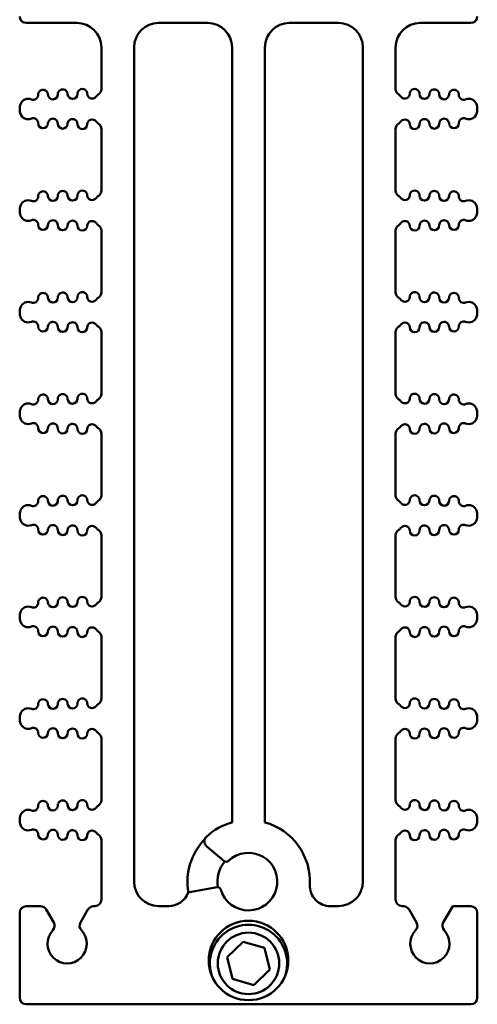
# Model space of a CAD drawing. Header units: inches. Extents: x 1.3 to 23.1, y 0.4 to 18.6.
# Tile 1 of 17: x 9.9 to 11.3, y 0.4 to 3.4. Entities that reach past the tile are written whole.
import ezdxf

# ---------------------------------------------------------------- set-up
doc = ezdxf.new("R2010")
doc.units = ezdxf.units.IN
doc.header["$LTSCALE"] = 0.8
doc.header["$MEASUREMENT"] = 0
doc.layers.add('Visible (ANSI)', color=7, linetype='Continuous', lineweight=50)

msp = doc.modelspace()

# ---------------------------------------------------------------- linework, layer by layer
at = {"layer": 'Visible (ANSI)'}
for p, q in [((9.8774, 3.4085), (10.0324, 3.4085)), ((10.2824, 3.4085), (10.4324, 3.4085)), ((10.6824, 3.4085), (10.8324, 3.4085)), ((11.0824, 3.4085), (11.2374, 3.4085)), ((10.1074, 3.3335), (10.1074, 3.2065)), ((10.2074, 0.7835), (10.2074, 3.3335)), ((10.5074, 3.3335), (10.5074, 0.9647)), ((10.6074, 0.9647), (10.6074, 3.3335)), ((10.9074, 3.3335), (10.9074, 0.7835)), ((11.0074, 3.2065), (11.0074, 3.3335)), ((9.8574, 3.1462), (9.8574, 3.1446)), ((11.2574, 3.1462), (11.2574, 3.1446)), ((10.1074, 3.0843), (10.1074, 2.896)), ((11.0074, 2.896), (11.0074, 3.0843)), ((9.8574, 2.8357), (9.8574, 2.834)), ((11.2574, 2.8357), (11.2574, 2.834)), ((10.1074, 2.7737), (10.1074, 2.5854)), ((11.0074, 2.5854), (11.0074, 2.7737)), ((9.8574, 2.5251), (9.8574, 2.5234)), ((11.2574, 2.5251), (11.2574, 2.5234)), ((10.1074, 2.4632), (10.1074, 2.2749)), ((11.0074, 2.2749), (11.0074, 2.4632)), ((9.8574, 2.2146), (9.8574, 2.2129)), ((11.2574, 2.2146), (11.2574, 2.2129)), ((10.1074, 2.1526), (10.1074, 1.9643)), ((11.0074, 1.9643), (11.0074, 2.1526)), ((9.8574, 1.904), (9.8574, 1.9023)), ((11.2574, 1.904), (11.2574, 1.9023)), ((10.1074, 1.842), (10.1074, 1.6538)), ((11.0074, 1.6538), (11.0074, 1.842)), ((9.8574, 1.5935), (9.8574, 1.5918)), ((11.2574, 1.5935), (11.2574, 1.5918)), ((10.1074, 1.5315), (10.1074, 1.3432)), ((11.0074, 1.3432), (11.0074, 1.5315)), ((9.8574, 1.2829), (9.8574, 1.2812)), ((11.2574, 1.2829), (11.2574, 1.2812)), ((10.1074, 1.2209), (10.1074, 1.0327)), ((11.0074, 1.0327), (11.0074, 1.2209)), ((9.8574, 0.9724), (9.8574, 0.9707)), ((11.2574, 0.9724), (11.2574, 0.9707)), ((10.1074, 0.9104), (10.1074, 0.7285)), ((11.0074, 0.7285), (11.0074, 0.9104)), ((10.4299, 0.8909), (10.483, 0.8464)), ((10.4615, 0.7662), (10.3723, 0.7505)), ((9.9211, 0.7085), (9.8774, 0.7085)), ((9.9615, 0.6584), (9.9384, 0.6985)), ((10.0664, 0.6985), (10.0433, 0.6584)), ((10.0874, 0.7085), (10.0837, 0.7085)), ((10.3133, 0.7085), (10.2824, 0.7085)), ((10.8324, 0.7085), (10.8076, 0.7085)), ((11.0311, 0.7085), (11.0274, 0.7085)), ((11.0715, 0.6584), (11.0484, 0.6985)), ((11.1822, 0.7085), (11.1533, 0.6584)), ((11.2374, 0.7085), (11.1822, 0.7085)), ((9.8574, 0.6885), (9.8574, 0.4285)), ((11.2574, 0.6885), (11.2574, 0.4285)), ((10.4919, 0.5523), (10.541, 0.5996)), ((10.541, 0.5996), (10.6065, 0.5808)), ((10.6065, 0.5808), (10.6229, 0.5146)), ((10.5083, 0.4861), (10.4919, 0.5523)), ((10.6229, 0.5146), (10.5738, 0.4673)), ((10.5738, 0.4673), (10.5083, 0.4861)), ((9.8774, 0.4085), (11.2374, 0.4085))]:
    msp.add_line(p, q, dxfattribs=at)
for centre, radius in [((10.5574, 0.5425), 0.1215), ((10.5574, 0.5335), 0.094)]:
    msp.add_circle(centre, radius, dxfattribs=at)
for centre, radius, start, end in [((9.8774, 3.4285), 0.02, 180, 270), ((10.0324, 3.3335), 0.075, 0, 90), ((10.2824, 3.3335), 0.075, 90, 180), ((10.4324, 3.3335), 0.075, 0, 90), ((10.6824, 3.3335), 0.075, 90, 180), ((10.8324, 3.3335), 0.075, 0, 90), ((11.0824, 3.3335), 0.075, 90, 180), ((11.2374, 3.4285), 0.02, 270, 0), ((9.929, 3.1893), 0.015, 1.1458, 181.1458), ((9.989, 3.1905), 0.015, 1.1458, 181.1458), ((10.019, 3.1911), 0.015, 181.1458, 1.1458), ((10.049, 3.1917), 0.015, 1.1458, 181.1458), ((10.079, 3.1923), 0.015, 181.1458, 322.7888), ((10.0874, 3.2065), 0.02, 301.4376, 0), ((11.0274, 3.2065), 0.02, 180, 238.5624), ((11.0358, 3.1923), 0.015, 217.2112, 358.8542), ((11.0658, 3.1917), 0.015, 358.8542, 178.8542), ((11.0958, 3.1911), 0.015, 178.8542, 358.8542), ((11.1258, 3.1905), 0.015, 358.8542, 178.8542), ((11.1858, 3.1893), 0.015, 358.8542, 178.8542), ((9.8834, 3.1519), 0.025, 66.8961, 160.9922), ((9.8991, 3.1887), 0.015, 246.8961, 1.1458), ((9.959, 3.1899), 0.015, 181.1458, 1.1458), ((10.1109, 3.1681), 0.025, 121.4376, 142.7888), ((11.0039, 3.1681), 0.025, 37.2112, 58.5624), ((11.1558, 3.1899), 0.015, 178.8542, 358.8542), ((11.2158, 3.1887), 0.015, 178.8542, 293.1039), ((11.2314, 3.1519), 0.025, 19.0078, 113.1039), ((9.8999, 3.1462), 0.0425, 160.9922, 180), ((9.8999, 3.1446), 0.0425, 180, 199.0078), ((9.8834, 3.1389), 0.025, 199.0078, 293.1039), ((11.2314, 3.1389), 0.025, 246.8961, 340.9922), ((11.2149, 3.1462), 0.0425, 0, 19.0078), ((11.2149, 3.1446), 0.0425, 340.9922, 0), ((9.8991, 3.1021), 0.015, 358.8542, 113.1039), ((9.929, 3.1015), 0.015, 178.8542, 358.8542), ((9.959, 3.1009), 0.015, 358.8542, 178.8542), ((9.989, 3.1003), 0.015, 178.8542, 358.8542), ((10.019, 3.0997), 0.015, 358.8542, 178.8542), ((10.079, 3.0985), 0.015, 37.2112, 178.8542), ((10.1109, 3.1227), 0.025, 217.2112, 238.5624), ((10.0874, 3.0843), 0.02, 0, 58.5624), ((11.0274, 3.0843), 0.02, 121.4376, 180), ((11.0039, 3.1227), 0.025, 301.4376, 322.7888), ((11.0358, 3.0985), 0.015, 1.1458, 142.7888), ((11.0958, 3.0997), 0.015, 1.1458, 181.1458), ((11.1258, 3.1003), 0.015, 181.1458, 1.1458), ((11.1558, 3.1009), 0.015, 1.1458, 181.1458), ((11.1858, 3.1015), 0.015, 181.1458, 1.1458), ((11.2158, 3.1021), 0.015, 66.8961, 181.1458), ((10.049, 3.0991), 0.015, 178.8542, 358.8542), ((11.0658, 3.0991), 0.015, 181.1458, 1.1458), ((9.929, 2.8788), 0.015, 1.1458, 181.1458), ((9.989, 2.88), 0.015, 1.1458, 181.1458), ((10.049, 2.8812), 0.015, 1.1458, 181.1458), ((10.0874, 2.896), 0.02, 301.4376, 0), ((11.0274, 2.896), 0.02, 180, 238.5624), ((11.0658, 2.8812), 0.015, 358.8542, 178.8542), ((11.1258, 2.88), 0.015, 358.8542, 178.8542), ((11.1858, 2.8788), 0.015, 358.8542, 178.8542), ((9.8834, 2.8414), 0.025, 66.8961, 160.9922), ((9.8991, 2.8782), 0.015, 246.8961, 1.1458), ((9.959, 2.8794), 0.015, 181.1458, 1.1458), ((10.019, 2.8806), 0.015, 181.1458, 1.1458), ((10.079, 2.8818), 0.015, 181.1458, 322.7888), ((10.1109, 2.8576), 0.025, 121.4376, 142.7888), ((11.0039, 2.8576), 0.025, 37.2112, 58.5624), ((11.0358, 2.8818), 0.015, 217.2112, 358.8542), ((11.0958, 2.8806), 0.015, 178.8542, 358.8542), ((11.1558, 2.8794), 0.015, 178.8542, 358.8542), ((11.2158, 2.8782), 0.015, 178.8542, 293.1039), ((11.2314, 2.8414), 0.025, 19.0078, 113.1039), ((9.8999, 2.8357), 0.0425, 160.9922, 180), ((9.8999, 2.834), 0.0425, 180, 199.0078), ((11.2149, 2.8357), 0.0425, 0, 19.0078), ((11.2149, 2.834), 0.0425, 340.9922, 0), ((9.8834, 2.8283), 0.025, 199.0078, 293.1039), ((9.8991, 2.7915), 0.015, 358.8542, 113.1039), ((9.959, 2.7903), 0.015, 358.8542, 178.8542), ((10.019, 2.7891), 0.015, 358.8542, 178.8542), ((10.079, 2.7879), 0.015, 37.2112, 178.8542), ((11.0358, 2.7879), 0.015, 1.1458, 142.7888), ((11.0958, 2.7891), 0.015, 1.1458, 181.1458), ((11.1558, 2.7903), 0.015, 1.1458, 181.1458), ((11.2158, 2.7915), 0.015, 66.8961, 181.1458), ((11.2314, 2.8283), 0.025, 246.8961, 340.9922), ((9.929, 2.7909), 0.015, 178.8542, 358.8542), ((9.989, 2.7897), 0.015, 178.8542, 358.8542), ((10.049, 2.7885), 0.015, 178.8542, 358.8542), ((10.1109, 2.8121), 0.025, 217.2112, 238.5624), ((10.0874, 2.7737), 0.02, 0, 58.5624), ((11.0274, 2.7737), 0.02, 121.4376, 180), ((11.0039, 2.8121), 0.025, 301.4376, 322.7888), ((11.0658, 2.7885), 0.015, 181.1458, 1.1458), ((11.1258, 2.7897), 0.015, 181.1458, 1.1458), ((11.1858, 2.7909), 0.015, 181.1458, 1.1458), ((9.8991, 2.5676), 0.015, 246.8961, 1.1458), ((9.929, 2.5682), 0.015, 1.1458, 181.1458), ((9.959, 2.5688), 0.015, 181.1458, 1.1458), ((9.989, 2.5694), 0.015, 1.1458, 181.1458), ((10.019, 2.57), 0.015, 181.1458, 1.1458), ((10.049, 2.5706), 0.015, 1.1458, 181.1458), ((10.079, 2.5712), 0.015, 181.1458, 322.7888), ((10.1109, 2.547), 0.025, 121.4376, 142.7888), ((10.0874, 2.5854), 0.02, 301.4376, 0), ((11.0274, 2.5854), 0.02, 180, 238.5624), ((11.0039, 2.547), 0.025, 37.2112, 58.5624), ((11.0358, 2.5712), 0.015, 217.2112, 358.8542), ((11.0658, 2.5706), 0.015, 358.8542, 178.8542), ((11.0958, 2.57), 0.015, 178.8542, 358.8542), ((11.1258, 2.5694), 0.015, 358.8542, 178.8542), ((11.1558, 2.5688), 0.015, 178.8542, 358.8542), ((11.1858, 2.5682), 0.015, 358.8542, 178.8542), ((11.2158, 2.5676), 0.015, 178.8542, 293.1039), ((9.8999, 2.5251), 0.0425, 160.9922, 180), ((9.8834, 2.5308), 0.025, 66.8961, 160.9922), ((11.2314, 2.5308), 0.025, 19.0078, 113.1039), ((11.2149, 2.5251), 0.0425, 0, 19.0078), ((9.8999, 2.5234), 0.0425, 180, 199.0078), ((9.8834, 2.5178), 0.025, 199.0078, 293.1039), ((11.2314, 2.5178), 0.025, 246.8961, 340.9922), ((11.2149, 2.5234), 0.0425, 340.9922, 0), ((9.8991, 2.481), 0.015, 358.8542, 113.1039), ((9.929, 2.4804), 0.015, 178.8542, 358.8542), ((9.959, 2.4798), 0.015, 358.8542, 178.8542), ((9.989, 2.4792), 0.015, 178.8542, 358.8542), ((10.019, 2.4786), 0.015, 358.8542, 178.8542), ((10.049, 2.478), 0.015, 178.8542, 358.8542), ((10.079, 2.4774), 0.015, 37.2112, 178.8542), ((10.1109, 2.5015), 0.025, 217.2112, 238.5624), ((10.0874, 2.4632), 0.02, 0, 58.5624), ((11.0274, 2.4632), 0.02, 121.4376, 180), ((11.0039, 2.5015), 0.025, 301.4376, 322.7888), ((11.0358, 2.4774), 0.015, 1.1458, 142.7888), ((11.0658, 2.478), 0.015, 181.1458, 1.1458), ((11.0958, 2.4786), 0.015, 1.1458, 181.1458), ((11.1258, 2.4792), 0.015, 181.1458, 1.1458), ((11.1558, 2.4798), 0.015, 1.1458, 181.1458), ((11.1858, 2.4804), 0.015, 181.1458, 1.1458), ((11.2158, 2.481), 0.015, 66.8961, 181.1458), ((9.929, 2.2577), 0.015, 1.1458, 181.1458), ((9.959, 2.2583), 0.015, 181.1458, 1.1458), ((9.989, 2.2589), 0.015, 1.1458, 181.1458), ((10.019, 2.2595), 0.015, 181.1458, 1.1458), ((10.049, 2.2601), 0.015, 1.1458, 181.1458), ((10.079, 2.2607), 0.015, 181.1458, 322.7888), ((10.1109, 2.2365), 0.025, 121.4376, 142.7888), ((10.0874, 2.2749), 0.02, 301.4376, 0), ((11.0274, 2.2749), 0.02, 180, 238.5624), ((11.0039, 2.2365), 0.025, 37.2112, 58.5624), ((11.0358, 2.2607), 0.015, 217.2112, 358.8542), ((11.0658, 2.2601), 0.015, 358.8542, 178.8542), ((11.0958, 2.2595), 0.015, 178.8542, 358.8542), ((11.1258, 2.2589), 0.015, 358.8542, 178.8542), ((11.1558, 2.2583), 0.015, 178.8542, 358.8542), ((11.1858, 2.2577), 0.015, 358.8542, 178.8542), ((9.8999, 2.2146), 0.0425, 160.9922, 180), ((9.8834, 2.2203), 0.025, 66.8961, 160.9922), ((9.8991, 2.2571), 0.015, 246.8961, 1.1458), ((11.2158, 2.2571), 0.015, 178.8542, 293.1039), ((11.2314, 2.2203), 0.025, 19.0078, 113.1039), ((11.2149, 2.2146), 0.0425, 0, 19.0078), ((9.8999, 2.2129), 0.0425, 180, 199.0078), ((9.8834, 2.2072), 0.025, 199.0078, 293.1039), ((11.2314, 2.2072), 0.025, 246.8961, 340.9922), ((11.2149, 2.2129), 0.0425, 340.9922, 0), ((9.8991, 2.1704), 0.015, 358.8542, 113.1039), ((9.929, 2.1698), 0.015, 178.8542, 358.8542), ((9.959, 2.1692), 0.015, 358.8542, 178.8542), ((9.989, 2.1686), 0.015, 178.8542, 358.8542), ((10.019, 2.168), 0.015, 358.8542, 178.8542), ((10.049, 2.1674), 0.015, 178.8542, 358.8542), ((10.079, 2.1668), 0.015, 37.2112, 178.8542), ((10.1109, 2.191), 0.025, 217.2112, 238.5624), ((10.0874, 2.1526), 0.02, 0, 58.5624), ((11.0274, 2.1526), 0.02, 121.4376, 180), ((11.0039, 2.191), 0.025, 301.4376, 322.7888), ((11.0358, 2.1668), 0.015, 1.1458, 142.7888), ((11.0658, 2.1674), 0.015, 181.1458, 1.1458), ((11.0958, 2.168), 0.015, 1.1458, 181.1458), ((11.1258, 2.1686), 0.015, 181.1458, 1.1458), ((11.1558, 2.1692), 0.015, 1.1458, 181.1458), ((11.1858, 2.1698), 0.015, 181.1458, 1.1458), ((11.2158, 2.1704), 0.015, 66.8961, 181.1458), ((9.929, 1.9471), 0.015, 1.1458, 181.1458), ((9.989, 1.9483), 0.015, 1.1458, 181.1458), ((10.049, 1.9495), 0.015, 1.1458, 181.1458), ((10.0874, 1.9643), 0.02, 301.4376, 0), ((11.0274, 1.9643), 0.02, 180, 238.5624), ((11.0658, 1.9495), 0.015, 358.8542, 178.8542), ((11.1258, 1.9483), 0.015, 358.8542, 178.8542), ((11.1858, 1.9471), 0.015, 358.8542, 178.8542), ((9.8834, 1.9097), 0.025, 66.8961, 160.9922), ((9.8991, 1.9465), 0.015, 246.8961, 1.1458), ((9.959, 1.9477), 0.015, 181.1458, 1.1458), ((10.019, 1.9489), 0.015, 181.1458, 1.1458), ((10.079, 1.9501), 0.015, 181.1458, 322.7888), ((10.1109, 1.9259), 0.025, 121.4376, 142.7888), ((11.0039, 1.9259), 0.025, 37.2112, 58.5624), ((11.0358, 1.9501), 0.015, 217.2112, 358.8542), ((11.0958, 1.9489), 0.015, 178.8542, 358.8542), ((11.1558, 1.9477), 0.015, 178.8542, 358.8542), ((11.2158, 1.9465), 0.015, 178.8542, 293.1039), ((11.2314, 1.9097), 0.025, 19.0078, 113.1039), ((9.8999, 1.904), 0.0425, 160.9922, 180), ((9.8999, 1.9023), 0.0425, 180, 199.0078), ((11.2149, 1.904), 0.0425, 0, 19.0078), ((11.2149, 1.9023), 0.0425, 340.9922, 0), ((9.8834, 1.8966), 0.025, 199.0078, 293.1039), ((9.8991, 1.8598), 0.015, 358.8542, 113.1039), ((9.959, 1.8586), 0.015, 358.8542, 178.8542), ((10.019, 1.8574), 0.015, 358.8542, 178.8542), ((10.079, 1.8562), 0.015, 37.2112, 178.8542), ((11.0358, 1.8562), 0.015, 1.1458, 142.7888), ((11.0958, 1.8574), 0.015, 1.1458, 181.1458), ((11.1558, 1.8586), 0.015, 1.1458, 181.1458), ((11.2158, 1.8598), 0.015, 66.8961, 181.1458), ((11.2314, 1.8966), 0.025, 246.8961, 340.9922), ((9.929, 1.8592), 0.015, 178.8542, 358.8542), ((9.989, 1.858), 0.015, 178.8542, 358.8542), ((10.049, 1.8568), 0.015, 178.8542, 358.8542), ((10.1109, 1.8804), 0.025, 217.2112, 238.5624), ((10.0874, 1.842), 0.02, 0, 58.5624), ((11.0274, 1.842), 0.02, 121.4376, 180), ((11.0039, 1.8804), 0.025, 301.4376, 322.7888), ((11.0658, 1.8568), 0.015, 181.1458, 1.1458), ((11.1258, 1.858), 0.015, 181.1458, 1.1458), ((11.1858, 1.8592), 0.015, 181.1458, 1.1458), ((9.8991, 1.636), 0.015, 246.8961, 1.1458), ((9.929, 1.6366), 0.015, 1.1458, 181.1458), ((9.959, 1.6372), 0.015, 181.1458, 1.1458), ((9.989, 1.6378), 0.015, 1.1458, 181.1458), ((10.019, 1.6384), 0.015, 181.1458, 1.1458), ((10.049, 1.639), 0.015, 1.1458, 181.1458), ((10.079, 1.6396), 0.015, 181.1458, 322.7888), ((10.1109, 1.6154), 0.025, 121.4376, 142.7888), ((10.0874, 1.6538), 0.02, 301.4376, 0), ((11.0274, 1.6538), 0.02, 180, 238.5624), ((11.0039, 1.6154), 0.025, 37.2112, 58.5624), ((11.0358, 1.6396), 0.015, 217.2112, 358.8542), ((11.0658, 1.639), 0.015, 358.8542, 178.8542), ((11.0958, 1.6384), 0.015, 178.8542, 358.8542), ((11.1258, 1.6378), 0.015, 358.8542, 178.8542), ((11.1558, 1.6372), 0.015, 178.8542, 358.8542), ((11.1858, 1.6366), 0.015, 358.8542, 178.8542), ((11.2158, 1.636), 0.015, 178.8542, 293.1039), ((9.8999, 1.5935), 0.0425, 160.9922, 180), ((9.8834, 1.5992), 0.025, 66.8961, 160.9922), ((11.2314, 1.5992), 0.025, 19.0078, 113.1039), ((11.2149, 1.5935), 0.0425, 0, 19.0078), ((9.8999, 1.5918), 0.0425, 180, 199.0078), ((9.8834, 1.5861), 0.025, 199.0078, 293.1039), ((11.2314, 1.5861), 0.025, 246.8961, 340.9922), ((11.2149, 1.5918), 0.0425, 340.9922, 0), ((9.8991, 1.5493), 0.015, 358.8542, 113.1039), ((9.929, 1.5487), 0.015, 178.8542, 358.8542), ((9.959, 1.5481), 0.015, 358.8542, 178.8542), ((9.989, 1.5475), 0.015, 178.8542, 358.8542), ((10.019, 1.5469), 0.015, 358.8542, 178.8542), ((10.049, 1.5463), 0.015, 178.8542, 358.8542), ((10.079, 1.5457), 0.015, 37.2112, 178.8542), ((10.1109, 1.5699), 0.025, 217.2112, 238.5624), ((10.0874, 1.5315), 0.02, 0, 58.5624), ((11.0274, 1.5315), 0.02, 121.4376, 180), ((11.0039, 1.5699), 0.025, 301.4376, 322.7888), ((11.0358, 1.5457), 0.015, 1.1458, 142.7888), ((11.0658, 1.5463), 0.015, 181.1458, 1.1458), ((11.0958, 1.5469), 0.015, 1.1458, 181.1458), ((11.1258, 1.5475), 0.015, 181.1458, 1.1458), ((11.1558, 1.5481), 0.015, 1.1458, 181.1458), ((11.1858, 1.5487), 0.015, 181.1458, 1.1458), ((11.2158, 1.5493), 0.015, 66.8961, 181.1458), ((9.8991, 1.3254), 0.015, 246.8961, 1.1458), ((9.929, 1.326), 0.015, 1.1458, 181.1458), ((9.959, 1.3266), 0.015, 181.1458, 1.1458), ((9.989, 1.3272), 0.015, 1.1458, 181.1458), ((10.019, 1.3278), 0.015, 181.1458, 1.1458), ((10.049, 1.3284), 0.015, 1.1458, 181.1458), ((10.079, 1.329), 0.015, 181.1458, 322.7888), ((10.1109, 1.3048), 0.025, 121.4376, 142.7888), ((10.0874, 1.3432), 0.02, 301.4376, 0), ((11.0274, 1.3432), 0.02, 180, 238.5624), ((11.0039, 1.3048), 0.025, 37.2112, 58.5624), ((11.0358, 1.329), 0.015, 217.2112, 358.8542), ((11.0658, 1.3284), 0.015, 358.8542, 178.8542), ((11.0958, 1.3278), 0.015, 178.8542, 358.8542), ((11.1258, 1.3272), 0.015, 358.8542, 178.8542), ((11.1558, 1.3266), 0.015, 178.8542, 358.8542), ((11.1858, 1.326), 0.015, 358.8542, 178.8542), ((11.2158, 1.3254), 0.015, 178.8542, 293.1039), ((9.8999, 1.2829), 0.0425, 160.9922, 180), ((9.8834, 1.2886), 0.025, 66.8961, 160.9922), ((11.2314, 1.2886), 0.025, 19.0078, 113.1039), ((11.2149, 1.2829), 0.0425, 0, 19.0078), ((9.8999, 1.2812), 0.0425, 180, 199.0078), ((9.8834, 1.2755), 0.025, 199.0078, 293.1039), ((11.2314, 1.2755), 0.025, 246.8961, 340.9922), ((11.2149, 1.2812), 0.0425, 340.9922, 0), ((9.8991, 1.2387), 0.015, 358.8542, 113.1039), ((9.929, 1.2381), 0.015, 178.8542, 358.8542), ((9.959, 1.2375), 0.015, 358.8542, 178.8542), ((9.989, 1.2369), 0.015, 178.8542, 358.8542), ((10.019, 1.2363), 0.015, 358.8542, 178.8542), ((10.049, 1.2357), 0.015, 178.8542, 358.8542), ((10.079, 1.2351), 0.015, 37.2112, 178.8542), ((10.1109, 1.2593), 0.025, 217.2112, 238.5624), ((10.0874, 1.2209), 0.02, 0, 58.5624), ((11.0274, 1.2209), 0.02, 121.4376, 180), ((11.0039, 1.2593), 0.025, 301.4376, 322.7888), ((11.0358, 1.2351), 0.015, 1.1458, 142.7888), ((11.0658, 1.2357), 0.015, 181.1458, 1.1458), ((11.0958, 1.2363), 0.015, 1.1458, 181.1458), ((11.1258, 1.2369), 0.015, 181.1458, 1.1458), ((11.1558, 1.2375), 0.015, 1.1458, 181.1458), ((11.1858, 1.2381), 0.015, 181.1458, 1.1458), ((11.2158, 1.2387), 0.015, 66.8961, 181.1458), ((9.929, 1.0154), 0.015, 1.1458, 181.1458), ((9.989, 1.0166), 0.015, 1.1458, 181.1458), ((10.049, 1.0178), 0.015, 1.1458, 181.1458), ((10.0874, 1.0327), 0.02, 301.4376, 0), ((11.0274, 1.0327), 0.02, 180, 238.5624), ((11.0658, 1.0178), 0.015, 358.8542, 178.8542), ((11.1258, 1.0166), 0.015, 358.8542, 178.8542), ((11.1858, 1.0154), 0.015, 358.8542, 178.8542), ((9.8834, 0.9781), 0.025, 66.8961, 160.9922), ((9.8991, 1.0148), 0.015, 246.8961, 1.1458), ((9.959, 1.016), 0.015, 181.1458, 1.1458), ((10.019, 1.0172), 0.015, 181.1458, 1.1458), ((10.079, 1.0184), 0.015, 181.1458, 322.7888), ((10.1109, 0.9943), 0.025, 121.4376, 142.7888), ((11.0039, 0.9943), 0.025, 37.2112, 58.5624), ((11.0358, 1.0184), 0.015, 217.2112, 358.8542), ((11.0958, 1.0172), 0.015, 178.8542, 358.8542), ((11.1558, 1.016), 0.015, 178.8542, 358.8542), ((11.2158, 1.0148), 0.015, 178.8542, 293.1039), ((11.2314, 0.9781), 0.025, 19.0078, 113.1039), ((9.8999, 0.9724), 0.0425, 160.9922, 180), ((9.8999, 0.9707), 0.0425, 180, 199.0078), ((10.5574, 0.7835), 0.188, 105.4239, 133.0454), ((10.5574, 0.7835), 0.188, 357.1397, 74.5761), ((11.2149, 0.9724), 0.0425, 0, 19.0078), ((11.2149, 0.9707), 0.0425, 340.9922, 0), ((9.8834, 0.965), 0.025, 199.0078, 293.1039), ((9.8991, 0.9282), 0.015, 358.8542, 113.1039), ((9.959, 0.927), 0.015, 358.8542, 178.8542), ((10.019, 0.9258), 0.015, 358.8542, 178.8542), ((10.079, 0.9246), 0.015, 37.2112, 178.8542), ((10.1109, 0.9488), 0.025, 217.2112, 238.5624), ((11.0039, 0.9488), 0.025, 301.4376, 322.7888), ((11.0358, 0.9246), 0.015, 1.1458, 142.7888), ((11.0958, 0.9258), 0.015, 1.1458, 181.1458), ((11.1558, 0.927), 0.015, 1.1458, 181.1458), ((11.2158, 0.9282), 0.015, 66.8961, 181.1458), ((11.2314, 0.965), 0.025, 246.8961, 340.9922), ((9.929, 0.9276), 0.015, 178.8542, 358.8542), ((9.989, 0.9264), 0.015, 178.8542, 358.8542), ((10.049, 0.9252), 0.015, 178.8542, 358.8542), ((10.0874, 0.9104), 0.02, 0, 58.5624), ((10.5574, 0.7835), 0.1865, 135.5054, 190.105), ((10.4427, 0.9062), 0.02, 133.0454, 230), ((11.0274, 0.9104), 0.02, 121.4376, 180), ((11.0658, 0.9252), 0.015, 181.1458, 1.1458), ((11.1258, 0.9264), 0.015, 181.1458, 1.1458), ((11.1858, 0.9276), 0.015, 181.1458, 1.1458), ((10.5574, 0.7835), 0.095, 139.6092, 190.3908), ((10.5574, 0.7835), 0.088, 196.0577, 133.9423), ((10.4894, 0.854), 0.01, 230, 313.9423), ((10.2824, 0.7835), 0.075, 180, 270), ((10.8324, 0.7835), 0.075, 270, 0), ((10.4632, 0.7564), 0.01, 16.0577, 100), ((10.8076, 0.771), 0.0625, 177.1397, 270), ((10.0874, 0.7285), 0.02, 270, 0), ((10.3133, 0.771), 0.0625, 270, 340.8695), ((11.0274, 0.7285), 0.02, 180, 270), ((9.8774, 0.6885), 0.02, 90, 180), ((9.9211, 0.6885), 0.02, 30, 90), ((10.0837, 0.6885), 0.02, 90, 150), ((11.0311, 0.6885), 0.02, 30, 90), ((11.2374, 0.6885), 0.02, 0, 90), ((10.0024, 0.5935), 0.06, 136.6545, 43.3455), ((9.9442, 0.6484), 0.02, 316.6545, 30), ((10.0606, 0.6484), 0.02, 150, 223.3455), ((10.5574, 0.5335), 0.1181, 339.8826, 200.1174), ((11.1124, 0.5935), 0.06, 136.6545, 43.3455), ((11.0542, 0.6484), 0.02, 316.6545, 30), ((11.1706, 0.6484), 0.02, 150, 223.3455), ((9.8774, 0.4285), 0.02, 180, 270), ((11.2374, 0.4285), 0.02, 270, 0)]:
    msp.add_arc(centre, radius, start, end, dxfattribs=at)

doc.saveas('drawing.dxf')
